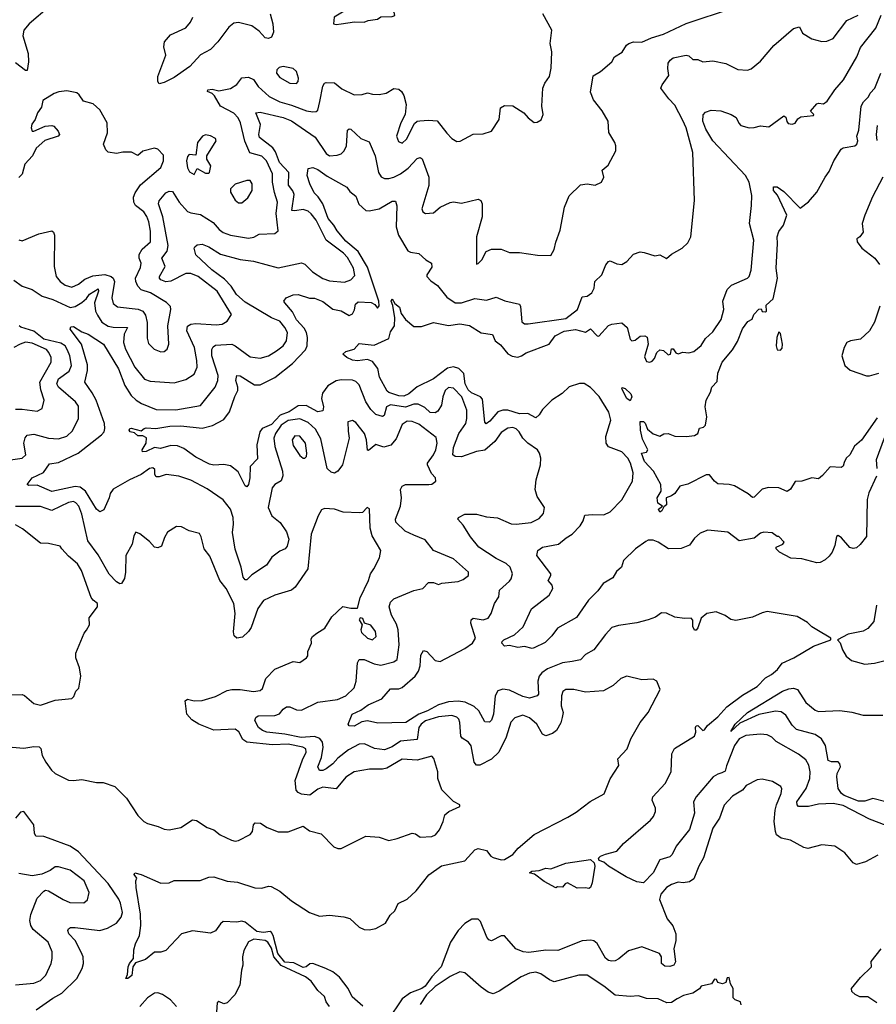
# Model space of a CAD drawing. Extents: x 1493970 to 1595317, y 729910 to 844791.
# Tile 69 of 256: x 1550200 to 1555385, y 773678 to 779639. Entities that reach past the tile are written whole.
import ezdxf

# ---------------------------------------------------------------- set-up
doc = ezdxf.new("R2010")
doc.units = 0

msp = doc.modelspace()

# ---------------------------------------------------------------- linework, layer by layer
at = {"layer": '0CON10XD'}
for points in [[(1552115, 779610), (1552145, 779614.2), (1552226.1, 779626.1), (1552285, 779623.3), (1552310, 779635), (1552365, 779643.3), (1552385, 779656.7), (1552455, 779657.5), (1552470, 779665), (1552467.5, 779685), (1552457, 779697), (1552465, 779730), (1552426, 779766), (1552365, 779795.8), (1552285, 779791.2), (1552227.3, 779752.7), (1552185, 779703.8), (1552103.8, 779655), (1552100, 779615), (1552115, 779610)], [(1550381.1, 779718.9), (1550256.8, 779615), (1550224.7, 779575.3), (1550217.7, 779542.3), (1550251, 779435), (1550252.3, 779385), (1550245, 779330.8), (1550235, 779331.4), (1550175, 779378.2)], [(1554097.9, 779552.1), (1554234.2, 779615.8), (1554515, 779708)], [(1550165, 778062), (1550215, 778026.2), (1550275, 778006), (1550335, 777966.4), (1550400, 777945), (1550505, 777897.2), (1550535, 777903.7), (1550575, 777926.5), (1550605, 777950.3), (1550623.1, 777976.9), (1550675, 778008.8), (1550677.5, 777995), (1550652.5, 777925), (1550658.5, 777875), (1550669.9, 777849.9), (1550697.8, 777807.8), (1550735, 777784.6), (1550765, 777778), (1550852, 777775), (1550832.3, 777735), (1550828.8, 777685), (1550840.5, 777645), (1550895.7, 777535.7), (1550955, 777462.7), (1550990.5, 777450.5), (1551135, 777440.4), (1551205, 777461.5), (1551255, 777493.1), (1551273.8, 777535), (1551272, 777575), (1551257.1, 777655), (1551211.8, 777755), (1551215, 777784.3), (1551235, 777796.7), (1551265, 777800.6), (1551388.1, 777791.9), (1551425, 777796.9), (1551455.6, 777815), (1551482.5, 777855), (1551395.3, 777995), (1551280, 778085), (1551235, 778103.2), (1551205, 778102.3), (1551113.9, 778056.1), (1551085, 778052), (1551055, 778063.6), (1551045.5, 778075), (1551045.5, 778085), (1551079.7, 778145), (1551060.4, 778195), (1551091.9, 778238.1), (1551097.8, 778272.2), (1551065.9, 778445.9), (1551039.2, 778525), (1551045, 778542.5), (1551085, 778591.9), (1551105, 778601.1), (1551125, 778599.4), (1551165, 778534.4), (1551215, 778478.5), (1551235, 778468.9), (1551295, 778460), (1551370.4, 778410.4), (1551408.1, 778368.1), (1551431.5, 778351.5), (1551475, 778335.3), (1551585, 778316.5), (1551617.3, 778322.7), (1551650.2, 778339.8), (1551745, 778344.5), (1551765, 778360), (1551751.4, 778465), (1551760.3, 778535), (1551742.5, 778592.5), (1551729.4, 778655), (1551730.8, 778705), (1551693.1, 778785), (1551665, 778812.2), (1551593.6, 778833.6), (1551563.5, 778903.5), (1551537.1, 779015), (1551522.5, 779045), (1551495, 779074.2), (1551415.2, 779115.2), (1551378.7, 779178.7), (1551365, 779191.8), (1551335.8, 779205), (1551339.4, 779215), (1551365, 779217.9), (1551405, 779208.1), (1551475, 779222), (1551515, 779246.9), (1551545, 779286.7), (1551585, 779291.2), (1551615, 779276.7), (1551644.1, 779234.1), (1551710, 779175), (1551775, 779141.7), (1551845, 779122.7), (1551935, 779087.1), (1551975, 779080.7), (1551995, 779083.5), (1552005, 779091.4), (1552016.9, 779143.1), (1552035, 779236.7), (1552044.6, 779255.4), (1552055, 779259.4), (1552105, 779257.8), (1552150.6, 779220.6), (1552225, 779184.4), (1552273.2, 779186.8), (1552305, 779196), (1552335, 779187.5), (1552375, 779186), (1552417.5, 779195), (1552465, 779222), (1552495, 779217.8), (1552510.6, 779205), (1552525, 779180.8), (1552540.2, 779125), (1552533.8, 779066.2), (1552506.2, 779015), (1552480.8, 778935), (1552492.1, 778902.1), (1552515, 778891.1), (1552541.2, 778915), (1552589.7, 779010.3), (1552605, 779024), (1552622.7, 779027.3), (1552675, 779031.9), (1552727.8, 779027.8), (1552785, 778951.2), (1552815, 778920), (1552845, 778901.2), (1552865.9, 778904.1), (1552944.2, 778945.8), (1553005, 778948.6), (1553055.8, 778964.2), (1553102.5, 779035), (1553111.2, 779105), (1553135, 779118.8), (1553185, 779117.5), (1553252.5, 779075), (1553277.5, 779045), (1553315, 779017.5), (1553331.7, 779018.3), (1553356.1, 779033.9), (1553368, 779065), (1553360, 779115), (1553367.5, 779225), (1553379.2, 779255), (1553406.9, 779295), (1553417.3, 779345), (1553422, 779445), (1553410, 779495), (1553421.2, 779575), (1553366.2, 779675)], [(1551155, 777060), (1551115, 777061.9), (1551052.7, 777042.7), (1551015, 777050), (1550965.6, 777025), (1550942.4, 777022.4), (1550942.1, 777035), (1550964.3, 777075), (1550968, 777108), (1550945, 777120), (1550915, 777120.8), (1550895, 777138), (1550868.8, 777145), (1550863.1, 777155), (1550866, 777164), (1550875, 777167.1), (1550935, 777150), (1550952.5, 777165), (1550965, 777167.5), (1551024.3, 777164.3), (1551108, 777178), (1551175, 777181.3), (1551305, 777165.9), (1551367.7, 777182.3), (1551435, 777219.5), (1551470.6, 777265), (1551501.7, 777358.3), (1551520.5, 777395), (1551521.2, 777415), (1551507.8, 777455), (1551515, 777486), (1551535, 777482.9), (1551621.4, 777428.6), (1551655, 777427.7), (1551745, 777472.4), (1551851.5, 777558.5), (1551929.2, 777640.8), (1551939.2, 777665), (1551941.4, 777715), (1551935.3, 777745), (1551921.3, 777771.3), (1551875, 777822.1), (1551850.8, 777870.8), (1551803.8, 777925), (1551798.8, 777935), (1551813.8, 777955), (1551855, 777972.7), (1551884.5, 777975.5), (1551954.2, 777954.2), (1551985, 777953.4), (1552035, 777932.3), (1552095, 777886.8), (1552146.6, 777876.6), (1552195, 777849.2), (1552215, 777857.5), (1552227, 777883), (1552232.8, 777917.2), (1552247.9, 777932.1), (1552326.9, 777926.9), (1552348.6, 777915), (1552365, 777893.3), (1552375, 777907.5), (1552373.3, 777935), (1552305, 778140.6), (1552248.5, 778235), (1552175, 778297.5), (1552120.7, 778360.7), (1552100.8, 778395), (1552066.2, 778435), (1552035, 778524.5), (1552006.8, 778566.8), (1551981.7, 778591.7), (1551955.6, 778645), (1551939.4, 778695), (1551945, 778737.5), (1551975, 778744.4), (1552005, 778732.9), (1552061.2, 778691.2), (1552180, 778625), (1552198.8, 778598.8), (1552235, 778570), (1552251.9, 778521.9), (1552295, 778483.3), (1552315, 778481.5), (1552375, 778493.8), (1552455, 778541.5), (1552475, 778540), (1552482.7, 778512.7), (1552479.7, 778385), (1552492.1, 778335), (1552549.8, 778239.8), (1552565, 778231.8), (1552615, 778224.4), (1552657.5, 778185), (1552692.9, 778165), (1552695, 778141.2), (1552664.5, 778095.5), (1552664.4, 778084.4), (1552687.6, 778057.6), (1552729.1, 778029.1), (1552785, 777958.9), (1552836, 777926), (1552875, 777925.4), (1552955, 777950.5), (1553025, 777941.5), (1553085, 777958.9), (1553136.4, 777936.4), (1553225, 777916.7), (1553232.3, 777902.3), (1553239.4, 777809.4), (1553255, 777797.5), (1553277.7, 777797.7), (1553505, 777829.4), (1553575.5, 777885), (1553605, 777961.4), (1553635.5, 777964.5), (1553664, 777985), (1553676.8, 778013.2), (1553681.9, 778055), (1553724.2, 778095), (1553748, 778155), (1553764.2, 778175.8), (1553775, 778178.8), (1553815, 778160.8), (1553845, 778158), (1553874.3, 778175.7), (1553915, 778218.8), (1553955, 778233.8), (1553979.3, 778230.7), (1554045, 778210), (1554075, 778216), (1554115, 778193.8), (1554145, 778218.8), (1554210, 778255), (1554245, 778287.5), (1554262, 778325), (1554285.6, 778545), (1554274.5, 778835), (1554235, 778984), (1554215, 779028.1), (1554165, 779122.5), (1554129.5, 779159.5), (1554081.2, 779225), (1554088, 779245), (1554128.8, 779301.2), (1554123.1, 779343.1), (1554126.2, 779375), (1554138.2, 779395), (1554155, 779407.7), (1554235, 779424), (1554250, 779420), (1554275, 779397.5), (1554305, 779397.8), (1554335, 779384.3), (1554395, 779389.1), (1554475, 779373.8), (1554547.4, 779337.4), (1554605, 779334.2), (1554627.6, 779342.4), (1554685, 779387.1), (1554765, 779482), (1554884.2, 779585.8), (1554920, 779595), (1554938.3, 779558.3), (1554995, 779523.8), (1555055, 779507.5), (1555085, 779509.2), (1555125, 779526.2), (1555207.5, 779635), (1555275, 779667.5)], [(1551715.3, 779675), (1551731.4, 779615), (1551736.9, 779563.1), (1551725, 779532.5), (1551705, 779524.7), (1551685, 779528.5), (1551649.2, 779569.2), (1551605, 779601.7), (1551525, 779621.9), (1551495, 779617.6), (1551465, 779593.9), (1551398.4, 779505), (1551355, 779458.2), (1551293.7, 779426.3), (1551230, 779355), (1551135, 779289.6), (1551075, 779259.1), (1551045, 779250), (1551035.7, 779265.7), (1551035.7, 779295), (1551083.9, 779425), (1551071.5, 779475), (1551076.4, 779505), (1551113.5, 779546.5), (1551205, 779590.6), (1551233.1, 779625), (1551247.3, 779655)], [(1554354, 778976), (1554335.7, 779025), (1554337.7, 779062.3), (1554351.2, 779078.8), (1554385, 779092), (1554445, 779087.8), (1554506, 779066), (1554536.9, 779046.9), (1554552.5, 779012.5), (1554565, 778999.4), (1554615.6, 778984.4), (1554645, 778985.7), (1554685, 778997.5), (1554735, 778990), (1554825, 779056.7), (1554838.3, 779048.3), (1554843, 779023), (1554851.7, 779011.7), (1554875, 779007.5), (1554895, 779012.5), (1554910.7, 779039.3), (1554928.3, 779051.7), (1555005, 779060), (1555007.5, 779065), (1554987.5, 779085), (1555025, 779130), (1555035, 779134.3), (1555065, 779130.6), (1555087.1, 779145), (1555134.4, 779215), (1555187.5, 779275), (1555266.8, 779415), (1555289.5, 779470.5), (1555381.7, 779588.3), (1555415, 779666)], [(1552053.6, 773895), (1551975, 773924.8), (1551956.8, 773923.2), (1551934, 773905), (1551915, 773900.7), (1551858.9, 773928.9), (1551805, 773932.9), (1551762.7, 773985), (1551734.9, 774094.9), (1551725, 774113), (1551715, 774119.3), (1551675, 774112.3), (1551635, 774119.6), (1551565, 774174.7), (1551545, 774181.1), (1551514, 774176), (1551431.1, 774178.9), (1551415, 774166.2), (1551385, 774123.8), (1551355, 774108.8), (1551245, 774122.5), (1551180, 774105), (1551085, 774003.3), (1551055, 773993.3), (1551015, 773993.8), (1550960.5, 773949.5), (1550900.5, 773929.5), (1550885.4, 773904.6), (1550878.1, 773851.9), (1550854, 773834), (1550842.5, 773835), (1550851.3, 773858.7), (1550855.4, 773904.6), (1550864.3, 773925.7), (1550888.8, 773955), (1550891.4, 774008.6), (1550900, 774045), (1550924.5, 774095.5), (1550933.2, 774155), (1550930.7, 774225), (1550904, 774386), (1550902.5, 774425), (1550908, 774442), (1550892, 774465), (1550896.7, 774473.3), (1550935, 774463.3), (1551055, 774412.5), (1551105, 774413.3), (1551135, 774428.8), (1551291.7, 774428.3), (1551345, 774448), (1551375, 774450), (1551455, 774423.3), (1551517.9, 774417.9), (1551622.8, 774382.8), (1551665, 774381.9), (1551705, 774392.9), (1551721.7, 774391.7), (1551775, 774363.1), (1551844.3, 774305), (1551955, 774234.4), (1552015, 774212.2), (1552075, 774217.8), (1552162.2, 774207.8), (1552197.3, 774197.3), (1552255, 774145.7), (1552285, 774131.9), (1552315, 774128.6), (1552355, 774136.7), (1552415, 774169.3), (1552442.6, 774217.4), (1552469.7, 774245), (1552491.5, 774288.5), (1552545.2, 774315), (1552600.4, 774365), (1552677.4, 774462.6), (1552753.3, 774516.7), (1552895, 774546.7), (1552955, 774612.9), (1552975, 774620.6), (1553025, 774609.2), (1553051.4, 774575), (1553065, 774566.5), (1553115, 774552.2), (1553135, 774555.6), (1553184.4, 774585), (1553216.6, 774623.4), (1553315, 774705.6), (1553518.6, 774811.4), (1553568.8, 774841.2), (1553653, 774907), (1553738.3, 774951.7), (1553775, 775042.5), (1553826.2, 775125), (1553820, 775165), (1553877.5, 775225), (1553898.6, 775285), (1553955.6, 775384.4), (1554004.1, 775445.9), (1554076.7, 775585), (1554057.5, 775635), (1554035, 775647.5), (1553966.4, 775643.6), (1553875, 775665.8), (1553839.1, 775650.9), (1553792.3, 775607.7), (1553733, 775577), (1553625, 775568.9), (1553555, 775583.6), (1553505, 775584.3), (1553487.5, 775572.5), (1553480, 775545), (1553478, 775485), (1553489.3, 775445), (1553483.4, 775415), (1553475, 775382.5), (1553448.9, 775335), (1553425, 775316.9), (1553385, 775302.9), (1553365, 775314), (1553331.1, 775375), (1553285, 775412.8), (1553245, 775428.4), (1553197.5, 775412.5), (1553173.5, 775386.5), (1553145, 775295.7), (1553100.5, 775205), (1553055, 775161.9), (1552985, 775126.5), (1552965, 775126), (1552950.8, 775145), (1552933.3, 775243.3), (1552915.6, 775265), (1552879, 775289), (1552870.7, 775300.7), (1552864.7, 775384.7), (1552857.5, 775405), (1552845, 775417.6), (1552816.6, 775426.6), (1552735, 775419.4), (1552655.4, 775395), (1552629.5, 775375), (1552616.4, 775355), (1552605, 775282.3), (1552505, 775272), (1552455, 775236.8), (1552408.7, 775218.7), (1552348, 775228), (1552286.2, 775256.2), (1552255, 775252.7), (1552190.8, 775219.2), (1552125, 775168.9), (1552095, 775134), (1552055, 775104.6), (1552035, 775094.7), (1552015, 775094.4), (1552005.5, 775115), (1552027, 775173), (1552036, 775235), (1552032, 775265), (1552017.2, 775287.2), (1551985, 775299.3), (1551902.8, 775292.8), (1551805, 775313.3), (1551696.7, 775325), (1551669.4, 775335), (1551645.7, 775355), (1551624.1, 775395.9), (1551628.8, 775415), (1551642.5, 775425), (1551745, 775425.8), (1551772.9, 775437.1), (1551795, 775465.7), (1551815, 775478.6), (1551835, 775479.4), (1551875, 775460.5), (1551905, 775459.1), (1552005, 775507.1), (1552123.6, 775523.6), (1552173.3, 775546.7), (1552225, 775594), (1552235.6, 775635), (1552243.8, 775746.2), (1552253.8, 775766.2), (1552285, 775765.4), (1552345, 775740.4), (1552385, 775732), (1552465, 775750.9), (1552483.8, 775766.2), (1552496.2, 775855), (1552491.5, 775945), (1552480.5, 775980.5), (1552449.5, 776035), (1552436.7, 776085), (1552445, 776112.5), (1552465, 776132.5), (1552585, 776183.3), (1552640, 776195), (1552675, 776232.5), (1552705, 776232.5), (1552735, 776220), (1552755, 776227.5), (1552855, 776238), (1552885, 776249.2), (1552915.8, 776275), (1552916.2, 776295), (1552825, 776376.2), (1552705, 776426.2), (1552655, 776490), (1552585, 776519.2), (1552533.5, 776543.5), (1552476.5, 776596.5), (1552474.4, 776615), (1552505.4, 776695), (1552510, 776745), (1552505.6, 776795), (1552515, 776814.2), (1552535, 776824.4), (1552675.6, 776824.4), (1552695, 776827.5), (1552718, 776845), (1552717.5, 776865), (1552692.1, 776892.1), (1552668.2, 776945), (1552668.9, 776955), (1552705.3, 777005), (1552718.8, 777035), (1552727.1, 777075), (1552719.9, 777109.9), (1552615, 777191.1), (1552575, 777207.2), (1552545, 777207.7), (1552515, 777188.1), (1552478.1, 777101.9), (1552446.9, 777063.1), (1552405, 777051.5), (1552355, 777066.4), (1552311.3, 777031.3), (1552305, 777033.3), (1552299.8, 777095), (1552288, 777135), (1552235, 777200), (1552215, 777212), (1552186.2, 777203.8), (1552188.7, 777148.7), (1552193.3, 777105), (1552153.1, 776945), (1552125.6, 776905), (1552105, 776893.1), (1552085, 776900), (1552061.6, 776921.6), (1552022.7, 777102.7), (1551990.2, 777160.2), (1551945, 777201.4), (1551895, 777223.6), (1551825, 777211.7), (1551783, 777185), (1551747.5, 777135), (1551738.3, 777105), (1551743.2, 777055), (1551790.9, 776905), (1551792.7, 776877.3), (1551782.7, 776847.3), (1551744.7, 776825.3), (1551728.5, 776805), (1551704.6, 776685), (1551725.4, 776635.4), (1551776.9, 776595), (1551815, 776539.2), (1551828, 776495), (1551818, 776452), (1551805.8, 776435), (1551775, 776422.5), (1551725.7, 776385), (1551693.1, 776336.9), (1551605, 776278.9), (1551575, 776248.6), (1551565, 776248), (1551553.1, 776265), (1551540, 776325), (1551503.7, 776433.7), (1551488.4, 776535), (1551494.6, 776585), (1551491.2, 776625), (1551476.7, 776675), (1551432.4, 776732.4), (1551335, 776800), (1551235, 776851.5), (1551163.3, 776875), (1551085.9, 776885.9), (1551045, 776871.2), (1551025, 776872.5), (1551017.9, 776885), (1551016.9, 776916.9), (1551005, 776926.7), (1550985, 776921.1), (1550934.3, 776885), (1550865, 776854.4), (1550765, 776797.5), (1550748.3, 776771.7), (1550740.5, 776745), (1550708.2, 776671.8), (1550685, 776659.5), (1550665, 776675.5), (1550598, 776785), (1550565, 776808.7), (1550535, 776813.6), (1550395, 776782.2), (1550305, 776822.1), (1550255, 776818.6), (1550244.2, 776825), (1550276.2, 776865), (1550342.8, 776897.2), (1550380.5, 776949.5), (1550435, 776959.1), (1550553.5, 777015), (1550695.6, 777125), (1550711.2, 777145), (1550715.9, 777165), (1550712.2, 777195), (1550661.9, 777335), (1550639.4, 777379.4), (1550594.6, 777444.6), (1550611.1, 777515), (1550610.3, 777549.7), (1550573.6, 777675), (1550505.8, 777765), (1550510, 777780), (1550525, 777782.5), (1550575, 777750), (1550615, 777735.5), (1550707.3, 777675), (1550797.3, 777525), (1550835.3, 777425), (1550874, 777365), (1550905, 777336), (1550936.6, 777316.6), (1551025, 777279.2), (1551145, 777277.2), (1551295, 777303.5), (1551383.8, 777415), (1551398.4, 777455), (1551400.5, 777485), (1551363.2, 777605), (1551362.8, 777642.8), (1551370.4, 777659.6), (1551385, 777668.5), (1551484, 777674), (1551505, 777665.5), (1551595, 777598.5), (1551655, 777590.4), (1551705, 777604.6), (1551755, 777634.6), (1551795.5, 777665), (1551815, 777694), (1551820.4, 777745), (1551805.4, 777775), (1551775, 777813.2), (1551725, 777833.6), (1551565, 777928.6), (1551512.8, 777975), (1551479.7, 778025), (1551439.1, 778069.1), (1551363.6, 778125), (1551265.8, 778215), (1551256.2, 778255), (1551260, 778265), (1551274.2, 778275.8), (1551305, 778279.2), (1551345, 778264.4), (1551415, 778219.1), (1551535, 778187.6), (1551615, 778177.7), (1551765, 778136.2), (1551905, 778166.7), (1551925, 778158.2), (1551973.2, 778113.2), (1552035, 778071.5), (1552075, 778057.6), (1552165, 778050.8), (1552203.3, 778065), (1552229.2, 778090.8), (1552220.9, 778135), (1552185, 778198.7), (1552160, 778225), (1552055, 778304.6), (1551994.9, 778424.9), (1551965, 778463.4), (1551945, 778480.3), (1551915, 778490.5), (1551865, 778481), (1551846.7, 778485), (1551861.1, 778581.1), (1551854, 778604), (1551826.8, 778636.8), (1551828.6, 778715), (1551771.6, 778775), (1551748.2, 778838.2), (1551733, 778863), (1551652.2, 778925), (1551647.7, 778945), (1551657.7, 779005), (1551628.8, 779075), (1551655, 779080), (1551795, 779046.6), (1551845.9, 779025.9), (1551988.5, 778928.5), (1552055, 778828.8), (1552075, 778815.3), (1552121.3, 778818.7), (1552145, 778827.3), (1552164.8, 778845.2), (1552177.8, 778875), (1552185, 778970), (1552195, 778979.2), (1552205, 778975.7), (1552265, 778920), (1552315, 778898.8), (1552351.1, 778815), (1552371.8, 778715), (1552388.3, 778688.3), (1552407.8, 778677.8), (1552435, 778677.7), (1552465, 778685.4), (1552505, 778706.6), (1552550.5, 778739.5), (1552605, 778798.9), (1552625, 778804.3), (1552636, 778796), (1552676.8, 778685), (1552676.4, 778635), (1552634.2, 778494.2), (1552640, 778475), (1552656.1, 778466.1), (1552705, 778470.8), (1552745.8, 778504.2), (1552805, 778532.5), (1552825, 778536), (1552875, 778528.8), (1552975, 778552), (1552991.2, 778545), (1552998.9, 778525), (1552999.1, 778445), (1552964.4, 778325), (1552965, 778160), (1552975, 778162.5), (1552998, 778185), (1553024.3, 778235.7), (1553055, 778250.8), (1553115, 778249.4), (1553165, 778230.6), (1553225, 778230), (1553335, 778213.8), (1553415, 778212.5), (1553435, 778247.5), (1553445, 778292.5), (1553472.2, 778365), (1553497.1, 778505), (1553525, 778573.3), (1553595, 778638.8), (1553635, 778646), (1553683.6, 778636.4), (1553722.5, 778655), (1553736.1, 778686.1), (1553725, 778727.5), (1553761.7, 778758.3), (1553807.5, 778845), (1553809.2, 778875), (1553802.5, 778895), (1553765.7, 778955.7), (1553762.5, 779025), (1553725, 779088), (1553674, 779155), (1553655, 779200), (1553671.7, 779298.3), (1553715, 779325.8), (1553785, 779384.2), (1553800.8, 779415), (1553847, 779443), (1553873.3, 779485), (1553887.5, 779495), (1553915, 779505.8), (1553965, 779504), (1554025, 779530), (1554097.9, 779552.1)], [(1551875, 779252), (1551886.2, 779265), (1551886.9, 779285), (1551874.5, 779325), (1551855, 779343.6), (1551795, 779355.8), (1551771.1, 779348.9), (1551756.4, 779335), (1551753.8, 779315), (1551775, 779289.1), (1551835, 779254.4), (1551875, 779252)], [(1555391.3, 777228.7), (1555295.7, 777094.3), (1555253.7, 777056.3), (1555225, 777005.8), (1555202.9, 776985), (1555191.1, 776958.9), (1555184.1, 776935.9), (1555172.3, 776927.7), (1555105, 776932.5), (1555060, 776880), (1555035, 776860), (1554995, 776865.5), (1554935.2, 776844.8), (1554895, 776842.4), (1554865, 776797.1), (1554845, 776783), (1554795, 776804.9), (1554732.1, 776807.9), (1554693.8, 776796.2), (1554645, 776748), (1554635, 776746), (1554609, 776769), (1554527.5, 776817.5), (1554495, 776825.9), (1554425, 776829.8), (1554405.4, 776845), (1554375, 776884.3), (1554355, 776883.3), (1554245, 776827.5), (1554195.7, 776814.3), (1554165, 776770), (1554145, 776755.8), (1554113.3, 776745), (1554115, 776702.5), (1554100, 776690), (1554087.5, 776665), (1554075, 776657.5), (1554067.5, 776675), (1554090, 776695), (1554062, 776712), (1554058.8, 776745), (1554082.5, 776785), (1554081.2, 776825), (1554036.9, 776905), (1553982.5, 776965), (1553964.1, 777015.9), (1553995, 777020), (1554002.5, 777035), (1553970.5, 777100.5), (1553956.9, 777155), (1553955, 777207.5), (1553976.7, 777206.7), (1553986.7, 777196.7), (1554000.5, 777160.5), (1554035, 777132.5), (1554075, 777117.5), (1554098.3, 777131.7), (1554125, 777133.3), (1554165, 777118.8), (1554235.7, 777115.7), (1554285, 777122.5), (1554305, 777133.8), (1554314.4, 777165.6), (1554338.3, 777171.7), (1554352, 777185), (1554359.2, 777235), (1554350, 777295), (1554356, 777335), (1554382, 777385), (1554390, 777415), (1554421.7, 777448.3), (1554425, 777500), (1554451.2, 777565), (1554515, 777640), (1554545, 777690), (1554575, 777768), (1554607.3, 777812.7), (1554633.3, 777826.7), (1554643.3, 777855), (1554675, 777887.5), (1554688.3, 777888.3), (1554695, 777872.5), (1554715, 777870), (1554720, 777875), (1554718.3, 777911.7), (1554760.7, 777949.3), (1554777, 778023), (1554787.1, 778075), (1554778.2, 778135), (1554787.5, 778285), (1554784.6, 778325.4), (1554795, 778356.2), (1554823.3, 778395), (1554843.3, 778455), (1554786.5, 778576.5), (1554763.8, 778605), (1554762.7, 778627.3), (1554785, 778627.8), (1554825, 778600), (1554925, 778497.5), (1554974.2, 778535.8), (1555025.8, 778595), (1555075, 778686.2), (1555100, 778720), (1555128, 778785), (1555173.3, 778855), (1555185, 778863.3), (1555255, 778876.2), (1555268, 778885), (1555273.1, 778905), (1555268.2, 778935), (1555279.3, 778970.7), (1555293.3, 779115), (1555307.4, 779142.6), (1555337.6, 779172.4), (1555347.5, 779195), (1555375.7, 779225), (1555413.1, 779315)], [(1550195, 778305.7), (1550215, 778300), (1550315, 778343.6), (1550395, 778361.2), (1550405, 778352.5), (1550410, 778335), (1550407.5, 778145), (1550421.4, 778085), (1550444.3, 778055), (1550475, 778031.8), (1550515, 778019.3), (1550555, 778037.6), (1550595, 778068.4), (1550641.9, 778088.1), (1550715, 778096.7), (1550754.2, 778084.2), (1550766.2, 778075), (1550774.2, 778055), (1550756.6, 777955), (1550765, 777920.6), (1550791.8, 777901.8), (1550917, 777887), (1550944.2, 777874.2), (1550960.9, 777850.9), (1550971.5, 777805), (1550971.7, 777711.7), (1550979.7, 777679.7), (1551013.8, 777645), (1551055, 777629.4), (1551075, 777631.4), (1551092, 777645), (1551102.5, 777675), (1551096.4, 777785), (1551114, 777885), (1551112.3, 777902.3), (1551087.5, 777927.5), (1550991.4, 777985), (1550935, 778004.5), (1550915, 778025.5), (1550902, 778055), (1550900.7, 778075), (1550930.8, 778139.2), (1550935.4, 778165), (1550922.7, 778195), (1550922.4, 778217.6), (1550940.2, 778249.8), (1550990.9, 778295), (1550992, 778358), (1550982.4, 778415), (1550968.7, 778448.7), (1550951.3, 778475), (1550900.4, 778515), (1550891.5, 778535), (1550888.4, 778565), (1550898.8, 778591.2), (1550931.5, 778638.5), (1551054.4, 778745), (1551070.8, 778785), (1551069.5, 778819.5), (1551035.8, 778855.8), (1551015, 778861.2), (1550946.1, 778843.9), (1550915, 778817.5), (1550877.5, 778837.5), (1550825, 778837.5), (1550785, 778829.4), (1550735, 778838), (1550721.3, 778851.3), (1550707.1, 778885), (1550730.6, 778955), (1550729.2, 779015), (1550684.1, 779094.1), (1550645, 779129.2), (1550585, 779146.2), (1550559.2, 779185), (1550545.4, 779195.4), (1550485, 779209.2), (1550437.6, 779202.4)], [(1550437.6, 779202.4), (1550408.2, 779191.8), (1550339.4, 779150.6), (1550330.8, 779109.2), (1550306.6, 779075), (1550292.5, 779035), (1550273.8, 779006.2), (1550269.8, 778985), (1550274.7, 778964.7), (1550285, 778963.4), (1550354.5, 778994.5), (1550395, 778999.4), (1550406.2, 778995), (1550433.4, 778963.4), (1550440.5, 778945), (1550432, 778935), (1550351.2, 778908.8), (1550298.9, 778861.1), (1550276.8, 778815), (1550231.7, 778765), (1550215.1, 778704.9), (1550195, 778684.7)], [(1555386.5, 776875), (1555340, 776775), (1555330, 776735), (1555325, 776510), (1555288.3, 776461.7), (1555265, 776442), (1555245, 776437.5), (1555225, 776444), (1555175, 776502.5), (1555153.6, 776516.4), (1555145, 776510), (1555134, 776455), (1555118, 776415), (1555099.4, 776390.6), (1555075, 776368.8), (1555045, 776353.3), (1555025, 776352), (1554935, 776376), (1554868.8, 776378.8), (1554800, 776415), (1554780, 776435), (1554780, 776445), (1554820, 776465), (1554827, 776477), (1554795, 776510), (1554785, 776510), (1554755, 776532.5), (1554705, 776536.7), (1554685, 776530), (1554645, 776500), (1554555, 776484.2), (1554487.1, 776537.1), (1554365, 776548.8), (1554319.5, 776530.5), (1554285, 776500), (1554255, 776458.6), (1554205, 776436.9), (1554127.5, 776435), (1554065, 776476.5), (1554035, 776488.5), (1554005, 776488.5), (1553989.1, 776480.9), (1553928.1, 776435), (1553855.5, 776365), (1553842.3, 776325), (1553812.2, 776297.8), (1553790.2, 776259.8), (1553732.3, 776225), (1553699.2, 776180.8), (1553643.3, 776125), (1553570.5, 776019.5), (1553456.2, 775955), (1553420.9, 775909.1), (1553380.3, 775869.7), (1553315, 775836.9), (1553302.7, 775832.7), (1553255, 775844), (1553215, 775838.8), (1553165, 775850), (1553135, 775847.5), (1553118.8, 775865), (1553120, 775875), (1553131.2, 775885), (1553196, 775915), (1553247, 775963), (1553297.9, 776072.1), (1553405, 776154.4), (1553426.2, 776195), (1553423.3, 776215), (1553398.1, 776245), (1553415.5, 776275), (1553414.4, 776285), (1553330, 776395), (1553336.7, 776425), (1553365, 776445.6), (1553462, 776465), (1553507.3, 776502.7), (1553545, 776524.5), (1553593.1, 776575), (1553610.6, 776605), (1553620.9, 776639.1), (1553665.8, 776644.2), (1553735, 776640.6), (1553775, 776658.9), (1553845, 776731.9), (1553909.3, 776845), (1553914.2, 776895), (1553896.7, 776955), (1553880.4, 776985), (1553845, 777023.3), (1553765, 777052.5), (1553750, 777075), (1553748.9, 777115), (1553778, 777215), (1553766.7, 777263.3), (1553708.1, 777358.1), (1553655, 777412.1), (1553615.8, 777435.8), (1553587.6, 777437.6), (1553525, 777416.1), (1553483.5, 777376.5), (1553420.5, 777335), (1553365, 777280), (1553343.9, 777246.1), (1553325, 777229.5), (1553275, 777254.3), (1553225, 777253.6), (1553155, 777275.8), (1553124.1, 777275.9), (1553093.9, 777265), (1553045, 777207.7), (1553023.4, 777193.4), (1553015, 777202.5), (1553001.1, 777341.1), (1552989.6, 777355), (1552935, 777380.4), (1552915, 777398.1), (1552896, 777435), (1552887.6, 777497.6), (1552858.3, 777528.3), (1552825, 777537.3), (1552789.8, 777530.2), (1552705, 777464.7), (1552605, 777416.2), (1552555, 777374.8), (1552525, 777360.9), (1552495, 777362.4), (1552435, 777382.2), (1552425, 777390), (1552377.1, 777475), (1552367, 777527), (1552335, 777570), (1552305, 777581.1), (1552245, 777574.5), (1552215, 777577.9), (1552180, 777595), (1552156.7, 777615), (1552175, 777630.8), (1552223.8, 777645), (1552255, 777678), (1552345, 777667.8), (1552435, 777710), (1552445, 777748.8), (1552469.4, 777785), (1552470.8, 777835), (1552458.3, 777908.3), (1552448.1, 777935), (1552455, 777949.2), (1552471.3, 777921.3), (1552499.7, 777899.7), (1552509.5, 777859.5), (1552534.8, 777824.8), (1552585, 777780.8), (1552632.3, 777782.3), (1552705, 777805.6), (1552795, 777787.9), (1552865, 777797.3), (1552923.1, 777786.9), (1552993.4, 777743.4), (1553062.5, 777732.5), (1553077.5, 777695), (1553110, 777670), (1553155, 777615.6), (1553181.5, 777601.5), (1553215, 777596.8), (1553236.6, 777603.4), (1553265, 777622.9), (1553405, 777674.1), (1553441, 777725), (1553495, 777752.6), (1553565, 777763.1), (1553625, 777746.5), (1553655, 777767.1), (1553695, 777725.6), (1553705, 777722.7), (1553765, 777787.1), (1553785, 777795.7), (1553845, 777804.4), (1553876.2, 777776.2), (1553894.7, 777705), (1553905, 777694.4), (1553925, 777700), (1553955, 777724.2), (1553985, 777726), (1553997.3, 777717.3), (1554003.8, 777675), (1553982.5, 777597.5), (1553995, 777570.8), (1554015, 777565.8), (1554029.1, 777570.9), (1554042.7, 777587.3), (1554056.7, 777625), (1554075, 777640), (1554096.1, 777636.1), (1554125, 777610), (1554140, 777615), (1554145, 777647.5), (1554155, 777647.5), (1554172, 777622), (1554185, 777616.2), (1554215, 777626), (1554251.4, 777621.4), (1554280.2, 777629.8), (1554325, 777666.9), (1554351.7, 777708.3), (1554395, 777750), (1554445.6, 777825), (1554461.8, 777885), (1554456.2, 777935), (1554481.5, 778005), (1554508.1, 778031.9), (1554605, 778074.2), (1554615.7, 778085), (1554627.4, 778122.6), (1554644.3, 778305), (1554616.7, 778405), (1554630, 778515), (1554630.9, 778575), (1554616.2, 778655), (1554593.5, 778695), (1554396.5, 778905), (1554354, 778976)], [(1555390.8, 778999.2), (1555384.1, 778945), (1555388.7, 778908.7)], [(1551255, 778702.5), (1551275, 778737.5), (1551325, 778710), (1551345, 778710), (1551348.8, 778715), (1551356.2, 778755), (1551332.5, 778795), (1551332.5, 778815), (1551390, 778905), (1551385, 778920), (1551355, 778936.7), (1551325, 778941.2), (1551306.1, 778933.9), (1551276.2, 778895), (1551265, 778820), (1551225, 778822.5), (1551215, 778810), (1551210, 778785), (1551215, 778742.5), (1551227.3, 778717.3), (1551255, 778702.5)], [(1551525, 778530), (1551545, 778530.6), (1551580.3, 778559.7), (1551607.5, 778605), (1551607.5, 778645), (1551595.8, 778665.8), (1551575, 778666.2), (1551505, 778643.8), (1551476.7, 778615), (1551476.2, 778595), (1551505, 778546), (1551525, 778530)], [(1555424.6, 778685), (1555363, 778567), (1555316.4, 778455), (1555300, 778405), (1555305, 778353.3), (1555285, 778324), (1555267.5, 778312.5), (1555268.8, 778295), (1555298.5, 778255), (1555375.8, 778195), (1555405, 778157.5)], [(1555406.5, 777905), (1555375, 777807.1), (1555345, 777755.8), (1555290.4, 777705), (1555230, 777695), (1555207.5, 777685), (1555190.9, 777655), (1555176.4, 777605), (1555195.7, 777545), (1555227, 777517), (1555325, 777484), (1555345, 777483.8), (1555400.8, 777499.2)], [(1550055, 776963.3), (1550213.8, 776985), (1550236, 777004), (1550225.3, 777075), (1550231.9, 777108.1), (1550245, 777124.4), (1550285, 777129.1), (1550375, 777106.7), (1550435, 777102.3), (1550485, 777117.8), (1550519.8, 777150.2), (1550555.6, 777225), (1550555, 777298.8), (1550538.2, 777325), (1550434.1, 777414.1), (1550424.1, 777435), (1550435.3, 777465), (1550498.4, 777511.6), (1550512.9, 777545), (1550503.2, 777605), (1550489.4, 777639.4), (1550474.1, 777664.1), (1550449.6, 777680.4), (1550345.8, 777705.8), (1550285, 777753.9), (1550206.9, 777776.9), (1550195.7, 777785)], [(1554805, 777637.5), (1554815, 777650), (1554818, 777675), (1554805, 777740), (1554795, 777750), (1554783.3, 777715), (1554778.8, 777665), (1554785, 777640), (1554805, 777637.5)], [(1550175, 777280.6), (1550215, 777281.2), (1550305, 777269.4), (1550335, 777286), (1550348.5, 777335), (1550327.7, 777397.7), (1550321.7, 777445), (1550390.3, 777565), (1550390, 777595), (1550376.9, 777625), (1550361.6, 777641.6), (1550275, 777680.7), (1550235, 777687), (1550201.8, 777675), (1550165, 777654.3)], [(1555445, 774761.5), (1555345, 774798.9), (1555185, 774882.7), (1555125, 774894.7), (1555035, 774890.9), (1554974.7, 774875.3), (1554914.4, 774875), (1554905.4, 774885.4), (1554904.7, 774905), (1554960.2, 774985), (1554982.3, 775045), (1554984.1, 775085), (1554976.3, 775126.3), (1554958, 775158), (1554915, 775193.5), (1554779.5, 775269.5), (1554752, 775295), (1554725, 775310), (1554683.6, 775313.6), (1554595.8, 775305.8), (1554555, 775285.2), (1554526.7, 775245), (1554478, 775122), (1554470.8, 775089.2), (1554449.4, 775079.4), (1554425, 775072.4), (1554398.2, 775055), (1554295.5, 774935), (1554279.1, 774905), (1554283.7, 774835), (1554253.8, 774736.2), (1554174.6, 774635), (1554150.5, 774585), (1554135, 774570.8), (1554075, 774552.2), (1554033.8, 774475), (1553976.2, 774413.8), (1553935, 774419.7), (1553870.2, 774450.2), (1553763.9, 774513.9), (1553735, 774538.2), (1553708.6, 774548.6), (1553702.9, 774562.9), (1553714.8, 774575), (1553745, 774586.6), (1553814.4, 774605.6), (1553855, 774651.6), (1554017.6, 774792.4), (1554036.5, 774815), (1554048.8, 774845), (1554048.9, 774865), (1554039.3, 774889.3), (1554027.5, 774915), (1554032.9, 774935), (1554108.1, 775015), (1554144.1, 775085), (1554146.8, 775195), (1554163.1, 775226.9), (1554285, 775302.2), (1554293.2, 775325), (1554290.5, 775355), (1554295, 775364), (1554305, 775365.7), (1554335, 775336.9), (1554345, 775340), (1554363.7, 775366.3), (1554425, 775419.1), (1554480.8, 775479.2), (1554575, 775549.1), (1554665, 775601.4), (1554714.4, 775655), (1554750.8, 775675), (1554787.5, 775705), (1554815.5, 775744.5), (1554886.2, 775775), (1555005, 775846.2), (1555110, 775885), (1555110, 775895), (1555025, 775946.2), (1554994.2, 775964.2), (1554968.8, 775988.8), (1554905.8, 776025.8), (1554725, 776055.7), (1554695, 776049.2), (1554635, 776022.5), (1554535, 776002), (1554505, 776008), (1554471.2, 776031.2), (1554415, 776053.8), (1554360, 776045), (1554324.4, 776015.6), (1554305, 775958), (1554295, 775944), (1554285, 775942.5), (1554275.6, 775965), (1554274.3, 776004.3), (1554265, 776016.2), (1554225, 776013.8), (1554165, 776022), (1554115, 776046.2), (1554085, 776048.8), (1554048.3, 776021.7), (1554005, 776006), (1553935, 775987.5), (1553825, 775972.5), (1553785, 775959.2), (1553745, 775917.1), (1553675.8, 775825), (1553624.6, 775795.4), (1553595, 775763.6), (1553543.5, 775753.5), (1553485, 775746.2), (1553395, 775708.5), (1553360.5, 775685), (1553344.6, 775665), (1553335.4, 775635), (1553339.4, 775555), (1553332.5, 775545), (1553285, 775532), (1553245, 775541.8), (1553165, 775580.8), (1553125, 775585.4), (1553095, 775576.4), (1553078.4, 775545), (1553067.1, 775435), (1553055, 775398), (1553043.3, 775386.7), (1553015, 775388), (1552979.4, 775455), (1552951.8, 775481.8), (1552897.2, 775507.2), (1552855, 775512.6), (1552795, 775509.2), (1552735, 775491.5), (1552668, 775455), (1552615, 775434.3), (1552536.6, 775383.4), (1552368.7, 775381.3), (1552305, 775393.6), (1552271.8, 775388.2), (1552225, 775363.1), (1552193.3, 775365), (1552188.8, 775375), (1552213.3, 775435), (1552265, 775459.6), (1552309.3, 775490.7), (1552391.5, 775528.5), (1552445, 775588.6), (1552495, 775588.9), (1552515, 775595.6), (1552594.5, 775665), (1552614.1, 775695.9), (1552623.1, 775726.9), (1552627.2, 775792.8), (1552645, 775820), (1552665, 775814.4), (1552715, 775760), (1552745, 775753.8), (1552895, 775833.2), (1552941.5, 775865), (1552959.6, 775895), (1552930, 775985), (1552933.1, 776006.9), (1552945, 776015.5), (1553005, 776006.2), (1553035, 776015.6), (1553054.5, 776045), (1553073.1, 776105), (1553100, 776145), (1553104.5, 776185), (1553165, 776240), (1553175.6, 776255), (1553182.2, 776285), (1553168.5, 776325), (1553145, 776347.9), (1553085, 776377.1), (1552979.5, 776445), (1552928.3, 776508.3), (1552885, 776579.4), (1552851.2, 776615), (1552856.7, 776625), (1552895, 776646.2), (1552965, 776645.8), (1553025, 776629.2), (1553092.6, 776622.6), (1553175, 776586.9), (1553205, 776584.4), (1553295, 776595.5), (1553345, 776618.6), (1553369.8, 776650.2), (1553376.9, 776685), (1553332, 776752), (1553320.9, 776795), (1553326.7, 776853.3), (1553351.9, 776945), (1553354.3, 776985), (1553347.1, 777015), (1553334, 777035), (1553275, 777075.7), (1553245.2, 777105.2), (1553222.9, 777145), (1553205, 777162.7), (1553185, 777170.4), (1553155.7, 777165.7), (1553115, 777140.5), (1553075.5, 777085), (1553015, 777032.7), (1552965, 777025.4), (1552875, 776993.6), (1552835.5, 776995.5), (1552820.8, 777005), (1552825, 777050), (1552857.6, 777135), (1552900.9, 777195), (1552907.5, 777225), (1552906.9, 777275), (1552875.4, 777355), (1552825, 777408.2), (1552795, 777412.5), (1552775.5, 777395), (1552760.9, 777355), (1552752.5, 777305), (1552730.4, 777269.6), (1552715, 777259.3), (1552685, 777261.1), (1552652, 777292), (1552612, 777312), (1552585, 777311.9), (1552535, 777294.3), (1552445, 777307.6), (1552420.3, 777295), (1552406.2, 777243.8), (1552395, 777236.9), (1552355, 777248.5), (1552325, 777278.5), (1552294.8, 777324.8), (1552255, 777427.9), (1552235, 777448.8), (1552215, 777456.4), (1552145, 777459.1), (1552115, 777453.4), (1552065, 777423.4), (1552031.9, 777378.1), (1552025.8, 777345), (1552038.8, 777295), (1552035, 777271.2), (1552005, 777265.6), (1551934, 777304), (1551885, 777301.2), (1551830, 777265), (1551775.9, 777244.1), (1551725, 777189), (1551667.1, 777165), (1551654, 777145), (1551636.2, 777065), (1551638.6, 776981.4), (1551595.4, 776935), (1551592.3, 776865), (1551584.4, 776825.6), (1551575, 776811.2), (1551565, 776818), (1551521.9, 776901.9), (1551475, 776939.2), (1551435.5, 776945.5), (1551375, 776941.8), (1551348.6, 776948.6), (1551265, 776990.6), (1551194, 777044), (1551155, 777060)], [(1553895, 777332), (1553874.4, 777345), (1553844.2, 777405), (1553847.5, 777412.5), (1553865, 777406.9), (1553898.6, 777375), (1553905.6, 777355), (1553895, 777332)], [(1551925, 776984), (1551935.4, 776994.6), (1551938.9, 777015), (1551930.4, 777075), (1551895, 777117.5), (1551865, 777120.8), (1551849.5, 777095), (1551855, 777062), (1551895, 777000.8), (1551915, 776984.2), (1551925, 776984)], [(1555433.6, 777106.4), (1555384.5, 776975), (1555388.3, 776921.7)], [(1550155, 775234.5), (1550225, 775229.1), (1550285, 775238.9), (1550317.9, 775237.9), (1550327.6, 775227.6), (1550335.7, 775185), (1550357.1, 775145), (1550392.7, 775095), (1550415.3, 775075.3), (1550495.4, 775035.4), (1550525, 775032.5), (1550575, 775039.4), (1550665, 775021.9), (1550705, 775021.4), (1550775, 774996.2), (1550846.8, 774926.8), (1550915, 774821.2), (1550951.2, 774785), (1550972.6, 774772.6), (1551037.5, 774755), (1551075, 774738), (1551105, 774734), (1551175, 774748.6), (1551245, 774795.6), (1551270.7, 774790.7), (1551335, 774748.6), (1551375, 774734.3), (1551413.5, 774703.5), (1551481.2, 774671.2), (1551505, 774666.9), (1551525, 774670), (1551595, 774705.7), (1551609.4, 774725), (1551614.3, 774765.7), (1551625, 774776.2), (1551657.5, 774775), (1551698.3, 774748.3), (1551765, 774722), (1551825, 774722.5), (1551915.9, 774755.9), (1551955, 774728.8), (1552025, 774711.2), (1552101.2, 774631.2), (1552125, 774621.2), (1552145, 774621.2), (1552295, 774696.7), (1552375, 774690), (1552435, 774670), (1552485, 774681.2), (1552575, 774713.8), (1552595, 774710), (1552625, 774690), (1552695, 774693.8), (1552716.7, 774705), (1552741.2, 774735), (1552763.8, 774785), (1552773.3, 774825), (1552796.7, 774845), (1552863.3, 774875), (1552865, 774886.7), (1552825, 774906.7), (1552755, 774976.2), (1552730.8, 775045), (1552730.8, 775085), (1552705.8, 775165.8), (1552695, 775180), (1552605, 775156.7), (1552515, 775163.1), (1552422.6, 775107.4), (1552395, 775101.8), (1552317.8, 775102.2), (1552225, 775085.7), (1552175, 775052.5), (1552116.2, 774983.8), (1552035, 774991.9), (1552005, 774981.5), (1551956, 774944), (1551905, 774951), (1551885, 774960.3), (1551872.4, 774975), (1551866.6, 775033.4), (1551911, 775159), (1551933.8, 775205), (1551931.1, 775225), (1551914.2, 775234.2), (1551825, 775254.1), (1551729.6, 775249.6), (1551574.8, 775264.8), (1551551.3, 775281.3), (1551527.2, 775327.2), (1551505, 775343.6), (1551375, 775338.5), (1551284.1, 775374.1), (1551241.2, 775401.2), (1551211.5, 775435), (1551200.8, 775515), (1551215, 775525.4), (1551255, 775515.4), (1551305, 775517.9), (1551385, 775542.7), (1551455, 775577.9), (1551483.6, 775583.6), (1551535, 775584.6), (1551615, 775572.7), (1551655, 775577.8), (1551668.9, 775591.1), (1551689.8, 775650.2), (1551743.4, 775706.6), (1551855, 775754), (1551895, 775746.7), (1551936.7, 775775), (1551943, 775787), (1551943.3, 775815), (1551966.7, 775865), (1551965, 775890), (1551972.5, 775905), (1551997.5, 775925), (1552046.2, 775955), (1552090, 776025), (1552155, 776086.7), (1552205, 776076.7), (1552245, 776077.5), (1552260.9, 776139.1), (1552310.9, 776245), (1552322.5, 776285), (1552344.4, 776315), (1552377.9, 776382.1), (1552385.8, 776425), (1552333.9, 776513.9), (1552321.5, 776561.5), (1552317.7, 776677.7), (1552303, 776687), (1552275, 776656.7), (1552256.9, 776653.1), (1552157.9, 776657.9), (1552105, 776676.4), (1552045, 776680), (1552027.5, 776672.5), (1552006, 776635), (1551964.7, 776525.3), (1551943.4, 776315), (1551866.7, 776203.3), (1551844.1, 776185.9), (1551745, 776155.8), (1551675, 776122.5), (1551641.2, 776075), (1551600, 775960), (1551585.4, 775934.6), (1551548.6, 775901.4), (1551515, 775894.3), (1551498.9, 775908.9), (1551493.7, 775933.7), (1551504.7, 776045), (1551496.4, 776105), (1551448.7, 776195), (1551411.3, 776245), (1551351.4, 776391.4), (1551315.7, 776435), (1551298.3, 776508.3), (1551287.7, 776527.7), (1551225, 776543.8), (1551178.8, 776568.8), (1551149.5, 776570.5), (1551095, 776536.7), (1551076.2, 776505), (1551057.3, 776452.7), (1551035, 776441.2), (1551015, 776446.7), (1550985, 776480), (1550927.3, 776527.3), (1550903.6, 776536.4), (1550890, 776515), (1550880, 776465), (1550842.9, 776395), (1550841.1, 776295), (1550834.4, 776255.6), (1550815, 776226.7), (1550805, 776223.8), (1550785, 776235.8), (1550741.7, 776281.7), (1550675, 776400), (1550611.7, 776485), (1550576.4, 776646.4), (1550557.6, 776695), (1550540.5, 776715), (1550525, 776721.4), (1550495, 776716.9), (1550395, 776667.4), (1550325, 776691.1), (1550175, 776692.8)], [(1550058.8, 775551.2), (1550215, 775553.8), (1550228.8, 775548.8), (1550285, 775499.2), (1550325, 775490), (1550415, 775520), (1550515, 775530), (1550528.3, 775541.7), (1550540, 775575), (1550557, 775593), (1550570, 775665), (1550561.2, 775715), (1550540, 775775), (1550539.2, 775805), (1550589.2, 775925), (1550605, 775944.2), (1550621.4, 775975), (1550621.2, 776018.8), (1550670, 776085), (1550671.2, 776105), (1550644.3, 776124.3), (1550632.1, 776142.1), (1550574.3, 776305), (1550550, 776345), (1550495, 776392), (1550453.8, 776435), (1550445, 776452.5), (1550375, 776468.8), (1550325, 776469.2), (1550217.6, 776557.6), (1550175, 776581.1)], [(1555386.2, 776095), (1555370, 775995), (1555335, 775953.3), (1555305, 775938), (1555215, 775919.2), (1555150, 775885), (1555167, 775867), (1555180, 775825), (1555203.3, 775785), (1555235, 775760), (1555315, 775736.7)], [(1552335, 775884.5), (1552356.7, 775905), (1552353.3, 775935), (1552324.6, 775974.6), (1552286.4, 775986.4), (1552276.2, 776015), (1552261.7, 776018.3), (1552254.2, 776005), (1552273.3, 775975), (1552264.3, 775945), (1552268.7, 775928.7), (1552306, 775895), (1552335, 775884.5)], [(1555315, 775736.7), (1555375, 775743.8), (1555525, 775782.5)], [(1555442.1, 774905), (1555365, 774923.8), (1555315, 774907.7), (1555277.5, 774907.5), (1555191.6, 774941.6), (1555174.6, 774955), (1555154.9, 774985), (1555145.8, 775055.8), (1555148.2, 775075), (1555167.9, 775115), (1555165.3, 775135), (1555155, 775145.5), (1555115, 775145.5), (1555094.7, 775154.7), (1555078.2, 775245), (1555054, 775285), (1555015, 775312), (1554902.5, 775342.5), (1554875, 775369.1), (1554838.3, 775428.3), (1554808.5, 775448.5), (1554775, 775452.7), (1554675, 775433.3), (1554559.8, 775380.2), (1554505, 775330), (1554530, 775375), (1554605, 775444.7), (1554817.5, 775575), (1554855, 775588.7), (1554885, 775591.5), (1554908, 775585), (1554958, 775505), (1555015, 775458.2), (1555035, 775450.3), (1555165, 775456.8), (1555236.5, 775446.5), (1555305, 775428.2), (1555425, 775429.6)], [(1555395, 774581.1), (1555319.2, 774540.8), (1555265, 774524.4), (1555245.5, 774535.5), (1555195.4, 774595.4), (1555135, 774635.8), (1555055, 774642.9), (1554971.2, 774621.2), (1554947.3, 774627.3), (1554865, 774672), (1554810, 774685), (1554782, 774705), (1554774.3, 774725), (1554767.8, 774785), (1554773.6, 774853.6), (1554780.4, 774885), (1554809.5, 774955), (1554812.7, 774982.7), (1554806.9, 774996.9), (1554757.6, 775027.6), (1554695, 775041.4), (1554665, 775038.1), (1554596.7, 775003.3), (1554575.4, 774974.6), (1554515, 774938.5), (1554465.3, 774884.7), (1554435.5, 774805), (1554396, 774744), (1554340, 774565), (1554311.9, 774515), (1554281.3, 774438.7), (1554255, 774420.8), (1554215.5, 774414.5), (1554185, 774417.1), (1554145, 774404.5), (1554115, 774384.5), (1554080.9, 774345), (1554073.6, 774313.6), (1554118.9, 774195), (1554153.7, 774153.7), (1554171.3, 774105), (1554170.7, 774065), (1554160, 774015), (1554168.8, 773935), (1554159.1, 773915), (1554135, 773907.6), (1554105, 773909.7), (1554085.5, 773925), (1554085.9, 773965.9), (1554073.3, 773985), (1553965, 774026.2), (1553885, 774002.2), (1553826.7, 773953.3), (1553805, 773941.5), (1553785, 773939.2), (1553765, 773943.9), (1553745, 773958.5), (1553695.7, 774045.7), (1553675, 774061.8), (1553657.1, 774067.1), (1553605, 774062.1), (1553456.9, 774003.1), (1553385, 774005.2), (1553282.2, 773992.2), (1553246.9, 773996.9), (1553203.1, 774015), (1553135, 774092.9), (1553115, 774093.3), (1553055, 774062.9), (1553039.4, 774069.4), (1553027.7, 774085), (1552989.3, 774179.3), (1552975, 774193.9), (1552937, 774193), (1552895, 774168.5), (1552855, 774125.4), (1552807.3, 774055), (1552752, 773905), (1552695, 773844.4), (1552655, 773789.1), (1552635, 773773.7), (1552565, 773748.2), (1552515, 773711.6), (1552427.8, 773582.2)], [(1550299.2, 773645), (1550399.4, 773715), (1550455, 773745.4), (1550546.4, 773835), (1550578.5, 773895), (1550586.5, 773925), (1550583.5, 773965), (1550571.5, 773995), (1550536.2, 774065), (1550497.3, 774105), (1550491.2, 774125), (1550494.4, 774135), (1550507.3, 774142.7), (1550536.3, 774143.7), (1550685, 774124.6), (1550731.5, 774138.5), (1550785, 774168.6), (1550814.3, 774205), (1550821.9, 774235), (1550810.4, 774290.4), (1550800.4, 774315), (1550735, 774408.9), (1550555, 774602.2), (1550505.2, 774635.2), (1550374.7, 774684.7), (1550345, 774693.6), (1550296.4, 774696.4), (1550288.8, 774715), (1550284.3, 774765), (1550225.7, 774845.7), (1550205, 774842), (1550175, 774804.5)], [(1553645, 774378.8), (1553625, 774383.8), (1553575, 774381.2), (1553515, 774413.3), (1553502, 774408), (1553485, 774387.5), (1553455, 774390), (1553445, 774382.5), (1553375, 774422.5), (1553316, 774466), (1553286.7, 774475), (1553300, 774485), (1553345, 774487.7), (1553385, 774502.3), (1553415, 774499.3), (1553505, 774532.6), (1553655, 774554.5), (1553678.2, 774535), (1553682.3, 774515), (1553665.9, 774414.1), (1553655, 774386.2), (1553645, 774378.8)], [(1550173.3, 773796.7), (1550285, 773806.2), (1550325, 773822.7), (1550358.5, 773855), (1550390, 773925), (1550397.1, 773955), (1550395.4, 773995.4), (1550371.1, 774055), (1550281.7, 774131.7), (1550267.8, 774155), (1550260.5, 774185), (1550267.8, 774222.2), (1550305, 774320), (1550345, 774363.3), (1550355, 774370), (1550375, 774366.2), (1550462.4, 774312.4), (1550503.3, 774295), (1550587.7, 774292.3), (1550609.8, 774310.2), (1550620.6, 774355), (1550589.1, 774425), (1550505, 774490.6), (1550435, 774511.5), (1550415, 774511.1), (1550385, 774488), (1550333.9, 774466.1), (1550275, 774456.2), (1550195, 774470.8)], [(1552075.8, 773665), (1552055, 773693.3), (1552044, 773725), (1552005, 773761.9), (1551965, 773818.2), (1551930.5, 773845), (1551782.6, 773912.6), (1551737.8, 773965), (1551725, 774019.2), (1551702.6, 774055), (1551685, 774064.5), (1551616.4, 774073.6), (1551585, 774056.7), (1551556.4, 774005), (1551547.9, 773965), (1551550.4, 773915), (1551541.8, 773885), (1551532.5, 773795), (1551502, 773735), (1551455, 773686.7), (1551435, 773681.2), (1551405, 773696.2), (1551395, 773687.5), (1551389.4, 773605)], [(1555387.9, 773687.9), (1555335, 773722.9), (1555285, 773724.3), (1555256.8, 773736.8), (1555236.2, 773755), (1555236, 773775), (1555289.8, 773840.2), (1555356, 773905), (1555355, 773937.5), (1555414.2, 774015)], [(1552276.9, 773666.9), (1552213.1, 773723.1), (1552188.5, 773775), (1552135, 773842.3), (1552095.6, 773875.6), (1552053.6, 773895)], [(1554567.5, 773675), (1554563, 773693), (1554530, 773705), (1554518.3, 773718.3), (1554518.8, 773775), (1554503, 773803), (1554495, 773840), (1554481.7, 773838.3), (1554475, 773810), (1554455, 773802.5), (1554425, 773810), (1554418.3, 773828.3), (1554405, 773830), (1554388.3, 773801.7), (1554325, 773787.5), (1554315, 773772.5), (1554275, 773746.7), (1554217.7, 773732.3), (1554178.8, 773711.2), (1554145, 773690), (1554116.4, 773686.4), (1554065, 773711.2), (1553993.9, 773713.9), (1553945, 773728.8), (1553895, 773726), (1553805, 773734.2), (1553735, 773788.9), (1553635, 773854.3), (1553585, 773855.6), (1553435, 773814.3), (1553406.3, 773826.3), (1553355, 773863.1), (1553325, 773873.1), (1553285, 773866.7), (1553234.7, 773845.3), (1553102.7, 773757.3), (1553065, 773742.5), (1553035, 773751.9), (1552992.4, 773782.4), (1552895, 773869.2), (1552865, 773874.3), (1552805, 773847.1), (1552715, 773785.2), (1552662.5, 773735), (1552625, 773677.1)], [(1551149.6, 773665), (1551112.2, 773705), (1551065, 773736.9), (1551035, 773747.1), (1551016.7, 773745), (1550973.4, 773716.6), (1550927.7, 773665)]]:
    msp.add_lwpolyline(points, dxfattribs=at)

doc.saveas('drawing.dxf')
